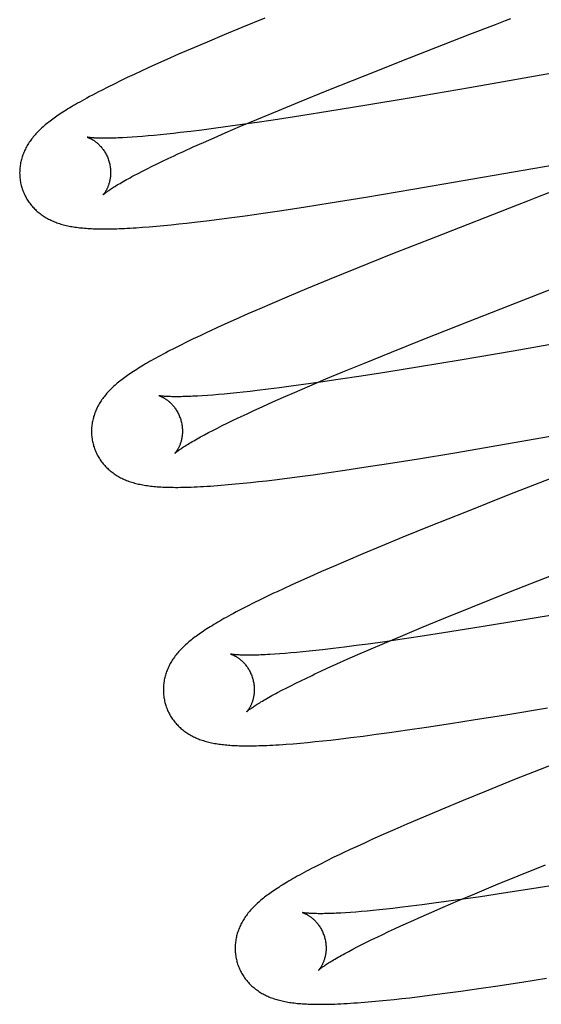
# Model space of a CAD drawing. Header units: inches. Extents: x 0 to 200, y 0 to 129.
# Tile 69 of 98: x 57.238 to 57.353, y 49.516 to 49.733. Entities that reach past the tile are written whole.
import ezdxf

# ---------------------------------------------------------------- set-up
doc = ezdxf.new("R2010")
doc.units = ezdxf.units.IN
doc.header["$LTSCALE"] = 11
doc.header["$MEASUREMENT"] = 0
doc.linetypes.add('HIDDEN', pattern=[0.2, 0.1, -0.1])
doc.layers.add('DEFAULT_2', color=8, linetype='HIDDEN')

msp = doc.modelspace()

# ---------------------------------------------------------------- linework, layer by layer
at = {"layer": 'DEFAULT_2', "color": 8, "linetype": 'HIDDEN'}
for p, q in [((57.29196, 49.73306), (57.28696, 49.73101)), ((57.33709, 49.72949), (57.34269, 49.73166)), ((57.28308, 49.72939), (57.27931, 49.7278)), ((57.28696, 49.73101), (57.28308, 49.72939)), ((57.32376, 49.7243), (57.33709, 49.72949)), ((57.27931, 49.7278), (57.27567, 49.72625)), ((57.27303, 49.7251), (57.27046, 49.72397)), ((57.27567, 49.72625), (57.27303, 49.7251)), ((57.26797, 49.72285), (57.26635, 49.72212)), ((57.27046, 49.72397), (57.26797, 49.72285)), ((57.31401, 49.72046), (57.32376, 49.7243)), ((57.36855, 49.72329), (57.33699, 49.71777)), ((57.26323, 49.72068), (57.26172, 49.71997)), ((57.26477, 49.7214), (57.26323, 49.72068)), ((57.26635, 49.72212), (57.26477, 49.7214)), ((57.30566, 49.71713), (57.31401, 49.72046)), ((57.25883, 49.71857), (57.25744, 49.71788)), ((57.26025, 49.71926), (57.25883, 49.71857)), ((57.26172, 49.71997), (57.26025, 49.71926)), ((57.25744, 49.71788), (57.25607, 49.71718)), ((57.29964, 49.71469), (57.30566, 49.71713)), ((57.33699, 49.71777), (57.32417, 49.71557)), ((57.29481, 49.71271), (57.29964, 49.71469)), ((57.31394, 49.71385), (57.30625, 49.71259)), ((57.32417, 49.71557), (57.31394, 49.71385)), ((57.29019, 49.71079), (57.29481, 49.71271)), ((57.30625, 49.71259), (57.29988, 49.71158)), ((57.28702, 49.70965), (57.28336, 49.70915)), ((57.28664, 49.70929), (57.29019, 49.71079)), ((57.29082, 49.7102), (57.28702, 49.70965)), ((57.29477, 49.71079), (57.29082, 49.7102)), ((57.29988, 49.71158), (57.29477, 49.71079)), ((57.26901, 49.70742), (57.26766, 49.70729)), ((57.27042, 49.70756), (57.26901, 49.70742)), ((57.27187, 49.70772), (57.27042, 49.70756)), ((57.27338, 49.70789), (57.27187, 49.70772)), ((57.27572, 49.70816), (57.27338, 49.70789)), ((57.27817, 49.70846), (57.27572, 49.70816)), ((57.28072, 49.70879), (57.27817, 49.70846)), ((57.28336, 49.70915), (57.28072, 49.70879)), ((57.28081, 49.70678), (57.28325, 49.70784)), ((57.28325, 49.70784), (57.28664, 49.70929)), ((57.2628, 49.70689), (57.26172, 49.70682)), ((57.26393, 49.70697), (57.2628, 49.70689)), ((57.26512, 49.70706), (57.26393, 49.70697)), ((57.26636, 49.70717), (57.26512, 49.70706)), ((57.26766, 49.70729), (57.26636, 49.70717)), ((57.27623, 49.70474), (57.27847, 49.70575)), ((57.27847, 49.70575), (57.28081, 49.70678)), ((57.3245, 49.69544), (57.38772, 49.70639)), ((57.27272, 49.70314), (57.27409, 49.70377)), ((57.27409, 49.70377), (57.27623, 49.70474)), ((57.26719, 49.7005), (57.26833, 49.70106)), ((57.26833, 49.70106), (57.26952, 49.70163)), ((57.26952, 49.70163), (57.27076, 49.70222)), ((57.26321, 49.69845), (57.26412, 49.69893)), ((57.26412, 49.69893), (57.26509, 49.69944)), ((57.26509, 49.69944), (57.26611, 49.69996)), ((57.26611, 49.69996), (57.26719, 49.7005)), ((57.31417, 49.69371), (57.3245, 49.69544)), ((57.30096, 49.6916), (57.30637, 49.69245)), ((57.30637, 49.69245), (57.31417, 49.69371)), ((57.34972, 49.69282), (57.34747, 49.69195)), ((57.35197, 49.69369), (57.34972, 49.69282)), ((57.28764, 49.68964), (57.29161, 49.69021)), ((57.29161, 49.69021), (57.2957, 49.69081)), ((57.2957, 49.69081), (57.30096, 49.6916)), ((57.34747, 49.69195), (57.32954, 49.68496)), ((57.27306, 49.68783), (57.27476, 49.68801)), ((57.27476, 49.68801), (57.2765, 49.68821)), ((57.2765, 49.68821), (57.27917, 49.68853)), ((57.27917, 49.68853), (57.28192, 49.68888)), ((57.28192, 49.68888), (57.28474, 49.68925)), ((57.28474, 49.68925), (57.28764, 49.68964)), ((57.26508, 49.6871), (57.26657, 49.68721)), ((57.26657, 49.68721), (57.26813, 49.68734)), ((57.26813, 49.68734), (57.26975, 49.68749)), ((57.26975, 49.68749), (57.2714, 49.68765)), ((57.2714, 49.68765), (57.27306, 49.68783)), ((57.32954, 49.68496), (57.3197, 49.68108)), ((57.3197, 49.68108), (57.31228, 49.6781)), ((57.31228, 49.6781), (57.30612, 49.6756)), ((57.30612, 49.6756), (57.30115, 49.67355)), ((57.30115, 49.67355), (57.29731, 49.67194)), ((57.34895, 49.67118), (57.35568, 49.67379)), ((57.29731, 49.67194), (57.29358, 49.67037)), ((57.33677, 49.66642), (57.34895, 49.67118)), ((57.29087, 49.6692), (57.28823, 49.66805)), ((57.29358, 49.67037), (57.29087, 49.6692)), ((57.40187, 49.6695), (57.34655, 49.6599)), ((57.28567, 49.66692), (57.2832, 49.66581)), ((57.28823, 49.66805), (57.28567, 49.66692)), ((57.32709, 49.6626), (57.33677, 49.66642)), ((57.2816, 49.66508), (57.28003, 49.66436)), ((57.2832, 49.66581), (57.2816, 49.66508)), ((57.27624, 49.66256), (57.27477, 49.66185)), ((57.27774, 49.66328), (57.27624, 49.66256)), ((57.31984, 49.65969), (57.32709, 49.6626)), ((57.27203, 49.66048), (57.27079, 49.65984)), ((57.27337, 49.66115), (57.27203, 49.66048)), ((57.27477, 49.66185), (57.27337, 49.66115)), ((57.34655, 49.6599), (57.33496, 49.65793)), ((57.31388, 49.65727), (57.31984, 49.65969)), ((57.33496, 49.65793), (57.32597, 49.65644)), ((57.3091, 49.6553), (57.31388, 49.65727)), ((57.32597, 49.65644), (57.31837, 49.65521)), ((57.3019, 49.65228), (57.30543, 49.65377)), ((57.30811, 49.65363), (57.30423, 49.65307)), ((57.30543, 49.65377), (57.3091, 49.6553)), ((57.31315, 49.6544), (57.30811, 49.65363)), ((57.31837, 49.65521), (57.31315, 49.6544)), ((57.29029, 49.65122), (57.28874, 49.65105)), ((57.29269, 49.65151), (57.29029, 49.65122)), ((57.2952, 49.65183), (57.29269, 49.65151)), ((57.2978, 49.65217), (57.2952, 49.65183)), ((57.3005, 49.65254), (57.2978, 49.65217)), ((57.29853, 49.65083), (57.3019, 49.65228)), ((57.30423, 49.65307), (57.3005, 49.65254)), ((57.27936, 49.65015), (57.27824, 49.65008)), ((57.28054, 49.65024), (57.27936, 49.65015)), ((57.28177, 49.65034), (57.28054, 49.65024)), ((57.28306, 49.65046), (57.28177, 49.65034)), ((57.2844, 49.65059), (57.28306, 49.65046)), ((57.2858, 49.65073), (57.2844, 49.65059)), ((57.28724, 49.65088), (57.2858, 49.65073)), ((57.28874, 49.65105), (57.28724, 49.65088)), ((57.29377, 49.64874), (57.2961, 49.64977)), ((57.2961, 49.64977), (57.29853, 49.65083)), ((57.33374, 49.63755), (57.40109, 49.64919)), ((57.28807, 49.64614), (57.28942, 49.64677)), ((57.28942, 49.64677), (57.29155, 49.64774)), ((57.29155, 49.64774), (57.29377, 49.64874)), ((57.28373, 49.64407), (57.28491, 49.64465)), ((57.28491, 49.64465), (57.28613, 49.64523)), ((57.27959, 49.64198), (57.28054, 49.64247)), ((57.28054, 49.64247), (57.28155, 49.64299)), ((57.28155, 49.64299), (57.28261, 49.64352)), ((57.28261, 49.64352), (57.28373, 49.64407)), ((57.27869, 49.6415), (57.27959, 49.64198)), ((57.31915, 49.63519), (57.32578, 49.63624)), ((57.32578, 49.63624), (57.33374, 49.63755)), ((57.30961, 49.63374), (57.31378, 49.63436)), ((57.31378, 49.63436), (57.31915, 49.63519)), ((57.29233, 49.63142), (57.29412, 49.63164)), ((57.29412, 49.63164), (57.29687, 49.63198)), ((57.29687, 49.63198), (57.29969, 49.63234)), ((57.29969, 49.63234), (57.30258, 49.63273)), ((57.30258, 49.63273), (57.30555, 49.63315)), ((57.30555, 49.63315), (57.30961, 49.63374)), ((57.28236, 49.63042), (57.28396, 49.63055)), ((57.28396, 49.63055), (57.28557, 49.6307)), ((57.28557, 49.6307), (57.2872, 49.63086)), ((57.2872, 49.63086), (57.28887, 49.63104)), ((57.28887, 49.63104), (57.29058, 49.63122)), ((57.29058, 49.63122), (57.29233, 49.63142)), ((57.34577, 49.62835), (57.33594, 49.62446)), ((57.33594, 49.62446), (57.32852, 49.62149)), ((57.32852, 49.62149), (57.32236, 49.61899)), ((57.32236, 49.61899), (57.31739, 49.61695)), ((57.31739, 49.61695), (57.31354, 49.61534)), ((57.31354, 49.61534), (57.30981, 49.61376)), ((57.30709, 49.61259), (57.30445, 49.61145)), ((57.30981, 49.61376), (57.30709, 49.61259)), ((57.30188, 49.61031), (57.29939, 49.6092)), ((57.30445, 49.61145), (57.30188, 49.61031)), ((57.34563, 49.6069), (57.35538, 49.61073)), ((57.29778, 49.60847), (57.29621, 49.60774)), ((57.29939, 49.6092), (57.29778, 49.60847)), ((57.29243, 49.60597), (57.29097, 49.60526)), ((57.29621, 49.60774), (57.29467, 49.60703)), ((57.33727, 49.60356), (57.34563, 49.6069)), ((57.28817, 49.60387), (57.28687, 49.6032)), ((57.28955, 49.60456), (57.28817, 49.60387)), ((57.29097, 49.60526), (57.28955, 49.60456)), ((57.33125, 49.60112), (57.33727, 49.60356)), ((57.35571, 49.60198), (57.34542, 49.60025)), ((57.32643, 49.59915), (57.33125, 49.60112)), ((57.34542, 49.60025), (57.33769, 49.59898)), ((57.31826, 49.59572), (57.3218, 49.59722)), ((57.3218, 49.59722), (57.32643, 49.59915)), ((57.32615, 49.59718), (57.32219, 49.59659)), ((57.33129, 49.59797), (57.32615, 49.59718)), ((57.33769, 49.59898), (57.33129, 49.59797)), ((57.30949, 49.59485), (57.30704, 49.59455)), ((57.31204, 49.59518), (57.30949, 49.59485)), ((57.31469, 49.59553), (57.31204, 49.59518)), ((57.31837, 49.59604), (57.31469, 49.59553)), ((57.31486, 49.59427), (57.31826, 49.59572)), ((57.32219, 49.59659), (57.31837, 49.59604)), ((57.29526, 49.59337), (57.29413, 49.59329)), ((57.29644, 49.59346), (57.29526, 49.59337)), ((57.29768, 49.59356), (57.29644, 49.59346)), ((57.29898, 49.59368), (57.29768, 49.59356)), ((57.30033, 49.59381), (57.29898, 49.59368)), ((57.30173, 49.59395), (57.30033, 49.59381)), ((57.30319, 49.59411), (57.30173, 49.59395)), ((57.30469, 49.59427), (57.30319, 49.59411)), ((57.30704, 49.59455), (57.30469, 49.59427)), ((57.31008, 49.59218), (57.31242, 49.59321)), ((57.31242, 49.59321), (57.31486, 49.59427)), ((57.30569, 49.5902), (57.30783, 49.59117)), ((57.30783, 49.59117), (57.31008, 49.59218)), ((57.303, 49.58895), (57.30432, 49.58957)), ((57.30432, 49.58957), (57.30569, 49.5902)), ((57.29668, 49.58586), (57.29771, 49.58638)), ((57.29771, 49.58638), (57.29879, 49.58692)), ((57.29879, 49.58692), (57.29993, 49.58748)), ((57.29993, 49.58748), (57.30112, 49.58806)), ((57.2948, 49.58488), (57.29571, 49.58536)), ((57.29571, 49.58536), (57.29668, 49.58586)), ((57.33824, 49.57892), (57.34495, 49.58)), ((57.34495, 49.58), (57.35414, 49.58153)), ((57.3275, 49.57726), (57.33279, 49.57806)), ((57.33279, 49.57806), (57.33824, 49.57892)), ((57.31363, 49.57531), (57.31647, 49.57569)), ((57.31647, 49.57569), (57.31939, 49.57608)), ((57.31939, 49.57608), (57.32338, 49.57665)), ((57.32338, 49.57665), (57.3275, 49.57726)), ((57.29823, 49.57363), (57.2998, 49.57377)), ((57.2998, 49.57377), (57.3014, 49.57392)), ((57.3014, 49.57392), (57.30304, 49.57408)), ((57.30304, 49.57408), (57.30472, 49.57425)), ((57.30472, 49.57425), (57.30643, 49.57444)), ((57.30643, 49.57444), (57.30818, 49.57464)), ((57.30818, 49.57464), (57.31087, 49.57496)), ((57.31087, 49.57496), (57.31363, 49.57531)), ((57.35551, 49.56917), (57.3469, 49.56574)), ((57.3469, 49.56574), (57.34064, 49.56322)), ((57.34064, 49.56322), (57.33558, 49.56115)), ((57.33558, 49.56115), (57.33069, 49.55912)), ((57.33069, 49.55912), (57.3269, 49.55752)), ((57.32324, 49.55596), (57.32058, 49.55481)), ((57.3269, 49.55752), (57.32324, 49.55596)), ((57.32058, 49.55481), (57.318, 49.55367)), ((57.31387, 49.55181), (57.31228, 49.55108)), ((57.31549, 49.55255), (57.31387, 49.55181)), ((57.318, 49.55367), (57.31549, 49.55255)), ((57.31073, 49.55037), (57.30923, 49.54965)), ((57.31228, 49.55108), (57.31073, 49.55037)), ((57.30559, 49.54789), (57.30419, 49.54719)), ((57.30703, 49.5486), (57.30559, 49.54789)), ((57.30419, 49.54719), (57.30289, 49.54653)), ((57.34766, 49.54459), (57.35371, 49.54703)), ((57.34281, 49.5426), (57.34766, 49.54459)), ((57.33816, 49.54067), (57.34281, 49.5426)), ((57.34445, 49.54077), (57.33944, 49.54001)), ((57.35072, 49.54175), (57.34445, 49.54077)), ((57.35722, 49.5428), (57.35072, 49.54175)), ((57.33186, 49.53893), (57.32917, 49.53856)), ((57.33117, 49.5377), (57.33459, 49.53916)), ((57.33557, 49.53945), (57.33186, 49.53893)), ((57.33459, 49.53916), (57.33816, 49.54067)), ((57.33944, 49.54001), (57.33557, 49.53945)), ((57.31084, 49.53656), (57.30973, 49.53649)), ((57.312, 49.53665), (57.31084, 49.53656)), ((57.31323, 49.53675), (57.312, 49.53665)), ((57.31451, 49.53687), (57.31323, 49.53675)), ((57.31584, 49.53699), (57.31451, 49.53687)), ((57.31723, 49.53713), (57.31584, 49.53699)), ((57.31867, 49.53728), (57.31723, 49.53713)), ((57.32016, 49.53745), (57.31867, 49.53728)), ((57.32169, 49.53762), (57.32016, 49.53745)), ((57.32409, 49.53791), (57.32169, 49.53762)), ((57.32658, 49.53822), (57.32409, 49.53791)), ((57.32634, 49.5356), (57.32871, 49.53664)), ((57.32917, 49.53856), (57.32658, 49.53822)), ((57.32871, 49.53664), (57.33117, 49.5377)), ((57.32191, 49.5336), (57.32408, 49.53458)), ((57.32408, 49.53458), (57.32634, 49.5356)), ((57.31791, 49.53174), (57.31919, 49.53235)), ((57.31919, 49.53235), (57.32053, 49.53297)), ((57.32053, 49.53297), (57.32191, 49.5336)), ((57.3133, 49.52949), (57.31437, 49.53003)), ((57.31437, 49.53003), (57.3155, 49.53058)), ((57.3155, 49.53058), (57.31668, 49.53115)), ((57.31668, 49.53115), (57.31791, 49.53174)), ((57.31042, 49.528), (57.31132, 49.52847)), ((57.31132, 49.52847), (57.31228, 49.52897)), ((57.31228, 49.52897), (57.3133, 49.52949)), ((57.34847, 49.52125), (57.35392, 49.52211)), ((57.33215, 49.51888), (57.33507, 49.51928)), ((57.33507, 49.51928), (57.33906, 49.51984)), ((57.33906, 49.51984), (57.34318, 49.52045)), ((57.34318, 49.52045), (57.34847, 49.52125)), ((57.3139, 49.51683), (57.31549, 49.51697)), ((57.31549, 49.51697), (57.3171, 49.51711)), ((57.3171, 49.51711), (57.31873, 49.51727)), ((57.31873, 49.51727), (57.3204, 49.51745)), ((57.3204, 49.51745), (57.32211, 49.51763)), ((57.32211, 49.51763), (57.32385, 49.51783)), ((57.32385, 49.51783), (57.32655, 49.51816)), ((57.32655, 49.51816), (57.32931, 49.51851)), ((57.32931, 49.51851), (57.33215, 49.51888))]:
    msp.add_line(p, q, dxfattribs=at)
for points in [[(57.34269, 49.73166), (57.34493, 49.73253), (57.34605, 49.73296)], [(57.25607, 49.71718), (57.25539, 49.71683), (57.25472, 49.71649), (57.25408, 49.71615), (57.25346, 49.71582), (57.25288, 49.7155), (57.25232, 49.7152), (57.2518, 49.71491), (57.25129, 49.71462), (57.25081, 49.71435), (57.25035, 49.71408), (57.24991, 49.71383), (57.24949, 49.71357), (57.24908, 49.71333), (57.24869, 49.71309), (57.2483, 49.71285), (57.24794, 49.71262), (57.24758, 49.71239), (57.24723, 49.71216), (57.24689, 49.71194), (57.24657, 49.71172), (57.24625, 49.7115), (57.24594, 49.71128), (57.24564, 49.71107), (57.24535, 49.71086), (57.24506, 49.71064), (57.24478, 49.71043), (57.24451, 49.71022), (57.24424, 49.71001), (57.24398, 49.7098), (57.24372, 49.70958), (57.24347, 49.70937)], [(57.24347, 49.70937), (57.24322, 49.70915), (57.24298, 49.70894), (57.24275, 49.70872), (57.24252, 49.7085), (57.2423, 49.70828), (57.24208, 49.70806), (57.24186, 49.70784), (57.24166, 49.70762), (57.24146, 49.70739), (57.24126, 49.70716), (57.24107, 49.70694), (57.24088, 49.7067), (57.2407, 49.70647), (57.24053, 49.70624), (57.24036, 49.706), (57.2402, 49.70577), (57.24004, 49.70553), (57.23989, 49.70528), (57.23975, 49.70504), (57.23961, 49.70479), (57.23947, 49.70454), (57.23935, 49.70429), (57.23923, 49.70405), (57.23911, 49.7038), (57.239, 49.70355), (57.2389, 49.7033), (57.23881, 49.70304), (57.23872, 49.70279), (57.23863, 49.70254), (57.23855, 49.70228), (57.23848, 49.70202), (57.23841, 49.70176), (57.23835, 49.7015), (57.2383, 49.70123), (57.23825, 49.70096), (57.2382, 49.70069), (57.23817, 49.70042), (57.23814, 49.70015), (57.23811, 49.69988), (57.2381, 49.6996), (57.23809, 49.69933), (57.23808, 49.69905), (57.23809, 49.69877), (57.2381, 49.6985), (57.23811, 49.69822), (57.23814, 49.69794), (57.23817, 49.69767), (57.23821, 49.69739), (57.23825, 49.69711), (57.2383, 49.69684), (57.23836, 49.69657), (57.23843, 49.6963), (57.23849, 49.69606)], [(57.25291, 49.70689), (57.2529, 49.70689), (57.25289, 49.70689), (57.2529, 49.70689), (57.25292, 49.70689), (57.25294, 49.70688), (57.25297, 49.70687), (57.25301, 49.70686), (57.25305, 49.70684), (57.25311, 49.70683), (57.25316, 49.7068), (57.25322, 49.70678), (57.25329, 49.70675), (57.25336, 49.70672), (57.25344, 49.70669), (57.25352, 49.70665), (57.25361, 49.70661), (57.2537, 49.70657), (57.25379, 49.70652), (57.25389, 49.70646), (57.25399, 49.70641), (57.2541, 49.70635), (57.2542, 49.70628), (57.25431, 49.70621), (57.25443, 49.70614), (57.25454, 49.70606), (57.25466, 49.70597), (57.25478, 49.70588), (57.2549, 49.70579), (57.25503, 49.70569), (57.25515, 49.70558), (57.25528, 49.70547), (57.25541, 49.70535), (57.25554, 49.70522), (57.25567, 49.70509), (57.2558, 49.70495), (57.25593, 49.70481), (57.25606, 49.70466), (57.25619, 49.7045), (57.25632, 49.70433), (57.25645, 49.70416), (57.25657, 49.70398), (57.2567, 49.70379), (57.25682, 49.7036), (57.25693, 49.7034), (57.25705, 49.7032), (57.25716, 49.70299), (57.25726, 49.70277), (57.25736, 49.70255), (57.25745, 49.70232), (57.25754, 49.7021), (57.25762, 49.70186), (57.2577, 49.70163), (57.25776, 49.70142)], [(57.26172, 49.70682), (57.26071, 49.70677), (57.26023, 49.70674), (57.25976, 49.70672), (57.25931, 49.7067), (57.25887, 49.70669), (57.25845, 49.70668), (57.25804, 49.70667), (57.25765, 49.70666), (57.25728, 49.70666), (57.25692, 49.70665), (57.25658, 49.70665), (57.25626, 49.70666), (57.25595, 49.70666), (57.25565, 49.70667), (57.25538, 49.70667), (57.25511, 49.70668), (57.25487, 49.70669), (57.25464, 49.70671), (57.25443, 49.70672), (57.25423, 49.70673), (57.25405, 49.70674), (57.25388, 49.70676), (57.25373, 49.70677), (57.25359, 49.70679), (57.25346, 49.7068), (57.25335, 49.70682), (57.25326, 49.70683), (57.25317, 49.70684), (57.2531, 49.70685), (57.25304, 49.70686), (57.25299, 49.70687), (57.25295, 49.70688), (57.25291, 49.70689)], [(57.27076, 49.70222), (57.27205, 49.70283), (57.27272, 49.70314)], [(57.25776, 49.70142), (57.25781, 49.70121), (57.25787, 49.70097), (57.25792, 49.70073), (57.25796, 49.70048), (57.258, 49.70024), (57.25803, 49.7), (57.25805, 49.69976), (57.25807, 49.69952), (57.25807, 49.69929), (57.25808, 49.69906), (57.25807, 49.69883), (57.25806, 49.69861), (57.25805, 49.69839), (57.25803, 49.69817), (57.258, 49.69796), (57.25797, 49.69776), (57.25794, 49.69756), (57.2579, 49.69737), (57.25786, 49.69718), (57.25781, 49.697), (57.25777, 49.69683), (57.25772, 49.69666), (57.25767, 49.6965), (57.25761, 49.69634), (57.25756, 49.69619), (57.2575, 49.69605), (57.25745, 49.69591), (57.25739, 49.69577), (57.25733, 49.69565), (57.25727, 49.69552), (57.25721, 49.69541), (57.25716, 49.6953), (57.2571, 49.69519), (57.25704, 49.69509), (57.25698, 49.695), (57.25693, 49.69491), (57.25687, 49.69482), (57.25682, 49.69474), (57.25677, 49.69467), (57.25672, 49.6946), (57.25668, 49.69454), (57.25663, 49.69448), (57.25659, 49.69443), (57.25656, 49.69438), (57.25652, 49.69434), (57.25649, 49.69431), (57.25647, 49.69428), (57.25645, 49.69426), (57.25643, 49.69424), (57.25642, 49.69423), (57.25642, 49.69422)], [(57.25642, 49.69423), (57.25643, 49.69423), (57.25644, 49.69425), (57.25646, 49.69427), (57.25649, 49.6943), (57.25653, 49.69433), (57.25658, 49.69437), (57.25664, 49.69442), (57.25671, 49.69448), (57.25679, 49.69455), (57.25688, 49.69462), (57.25699, 49.6947), (57.2571, 49.69478), (57.25723, 49.69488), (57.25737, 49.69498), (57.25752, 49.69509), (57.25769, 49.6952), (57.25787, 49.69532), (57.25807, 49.69546), (57.25828, 49.69559), (57.2585, 49.69574), (57.25874, 49.69589), (57.25899, 49.69605), (57.25926, 49.69622), (57.25955, 49.69639), (57.25984, 49.69657), (57.26016, 49.69675), (57.26049, 49.69695), (57.26083, 49.69714), (57.26119, 49.69735), (57.26156, 49.69756), (57.26195, 49.69777), (57.26235, 49.69799), (57.26277, 49.69822), (57.26321, 49.69845)], [(57.23849, 49.69606), (57.23856, 49.69584), (57.23864, 49.69557), (57.23873, 49.69531), (57.23883, 49.69505), (57.23893, 49.69479), (57.23904, 49.69453), (57.23916, 49.69428), (57.23928, 49.69403), (57.23941, 49.69378), (57.23954, 49.69354), (57.23968, 49.6933), (57.23982, 49.69307), (57.23997, 49.69284), (57.24013, 49.69261), (57.24029, 49.69239), (57.24046, 49.69217), (57.24063, 49.69196), (57.2408, 49.69175), (57.24098, 49.69155), (57.24117, 49.69135), (57.24135, 49.69116), (57.24155, 49.69097), (57.24174, 49.69078), (57.24194, 49.6906), (57.24214, 49.69043), (57.24235, 49.69026), (57.24256, 49.69009), (57.24278, 49.68993), (57.243, 49.68977), (57.24322, 49.68962), (57.24346, 49.68947), (57.24369, 49.68932), (57.24393, 49.68918), (57.24418, 49.68904), (57.24443, 49.6889), (57.24468, 49.68877), (57.24494, 49.68865), (57.2452, 49.68853), (57.24547, 49.68841), (57.24574, 49.6883), (57.24601, 49.6882), (57.24628, 49.68809), (57.24656, 49.688), (57.24685, 49.6879), (57.24714, 49.68781), (57.24743, 49.68773), (57.24772, 49.68765), (57.24802, 49.68757), (57.24833, 49.6875), (57.24864, 49.68743), (57.24895, 49.68736), (57.24926, 49.6873), (57.24958, 49.68725), (57.24991, 49.68719), (57.25023, 49.68714), (57.25057, 49.68709), (57.25091, 49.68705), (57.25125, 49.68701), (57.2516, 49.68697), (57.25196, 49.68694), (57.25232, 49.68691), (57.25269, 49.68688), (57.25307, 49.68685), (57.25345, 49.68683), (57.25385, 49.68681), (57.25425, 49.68679), (57.25466, 49.68678), (57.25508, 49.68676), (57.25551, 49.68675), (57.25595, 49.68675), (57.25641, 49.68675), (57.25687, 49.68674), (57.25735, 49.68675), (57.25784, 49.68675), (57.25835, 49.68676), (57.25887, 49.68677), (57.25941, 49.68679), (57.25996, 49.68681), (57.26053, 49.68683), (57.26112, 49.68686), (57.26173, 49.68689), (57.26236, 49.68692), (57.26301, 49.68696), (57.26368, 49.687), (57.26508, 49.6871)], [(57.35534, 49.69499), (57.35421, 49.69456), (57.35197, 49.69369)], [(57.28003, 49.66436), (57.27926, 49.664), (57.27774, 49.66328)], [(57.27079, 49.65984), (57.2702, 49.65953), (57.26963, 49.65923), (57.26909, 49.65894), (57.26856, 49.65865), (57.26805, 49.65837), (57.26756, 49.6581), (57.26708, 49.65783), (57.26663, 49.65757), (57.26619, 49.65732), (57.26576, 49.65707), (57.26534, 49.65682), (57.26494, 49.65658), (57.26455, 49.65634), (57.26418, 49.65611), (57.26381, 49.65588), (57.26345, 49.65565), (57.2631, 49.65542), (57.26276, 49.6552), (57.26243, 49.65498), (57.26211, 49.65476), (57.2618, 49.65454), (57.26149, 49.65432), (57.26119, 49.65411), (57.2609, 49.65389), (57.26062, 49.65368), (57.26034, 49.65346), (57.26007, 49.65325), (57.25981, 49.65304), (57.25955, 49.65282), (57.2593, 49.65261)], [(57.2593, 49.65261), (57.25905, 49.65239), (57.25881, 49.65218), (57.25857, 49.65196), (57.25834, 49.65174), (57.25812, 49.65152), (57.2579, 49.6513), (57.25768, 49.65108), (57.25747, 49.65085), (57.25727, 49.65063), (57.25707, 49.6504), (57.25688, 49.65017), (57.2567, 49.64994), (57.25652, 49.64971), (57.25634, 49.64947), (57.25617, 49.64924), (57.25601, 49.649), (57.25585, 49.64876), (57.2557, 49.64852), (57.25555, 49.64827), (57.25541, 49.64802), (57.25528, 49.64778), (57.25515, 49.64753), (57.25503, 49.64728), (57.25491, 49.64703), (57.2548, 49.64678), (57.2547, 49.64652), (57.2546, 49.64627), (57.25451, 49.64602), (57.25443, 49.64576), (57.25435, 49.6455), (57.25428, 49.64524), (57.25421, 49.64498), (57.25415, 49.64472), (57.25409, 49.64445), (57.25404, 49.64419), (57.254, 49.64392), (57.25396, 49.64364), (57.25393, 49.64337), (57.25391, 49.6431), (57.25389, 49.64282), (57.25388, 49.64255), (57.25387, 49.64227), (57.25388, 49.64199), (57.25389, 49.64171), (57.2539, 49.64143), (57.25393, 49.64116), (57.25396, 49.64088), (57.254, 49.6406), (57.25404, 49.64033), (57.25409, 49.64005), (57.25415, 49.63978), (57.25422, 49.63951), (57.25428, 49.63927)], [(57.26871, 49.6501), (57.2687, 49.6501), (57.26869, 49.6501), (57.26868, 49.6501), (57.26869, 49.6501), (57.2687, 49.6501), (57.26873, 49.65009), (57.26876, 49.65008), (57.26879, 49.65007), (57.26884, 49.65005), (57.26889, 49.65004), (57.26894, 49.65002), (57.269, 49.64999), (57.26907, 49.64997), (57.26914, 49.64994), (57.26922, 49.6499), (57.2693, 49.64987), (57.26939, 49.64983), (57.26948, 49.64978), (57.26957, 49.64973), (57.26967, 49.64968), (57.26977, 49.64962), (57.26987, 49.64956), (57.26998, 49.6495), (57.27009, 49.64943), (57.2702, 49.64936), (57.27032, 49.64928), (57.27044, 49.64919), (57.27056, 49.6491), (57.27068, 49.64901), (57.2708, 49.64891), (57.27093, 49.6488), (57.27106, 49.64869), (57.27119, 49.64857), (57.27132, 49.64844), (57.27145, 49.64831), (57.27158, 49.64817), (57.27171, 49.64803), (57.27184, 49.64788), (57.27197, 49.64772), (57.2721, 49.64755), (57.27223, 49.64738), (57.27236, 49.6472), (57.27248, 49.64701), (57.2726, 49.64682), (57.27272, 49.64662), (57.27283, 49.64641), (57.27294, 49.6462), (57.27305, 49.64598), (57.27315, 49.64576), (57.27324, 49.64554), (57.27333, 49.64531), (57.27341, 49.64507), (57.27349, 49.64484), (57.27355, 49.64463)], [(57.27824, 49.65008), (57.27719, 49.65001), (57.27668, 49.64998), (57.27619, 49.64996), (57.27571, 49.64994), (57.27525, 49.64992), (57.27481, 49.6499), (57.27438, 49.64989), (57.27397, 49.64988), (57.27357, 49.64987), (57.27319, 49.64987), (57.27283, 49.64986), (57.27248, 49.64986), (57.27215, 49.64986), (57.27183, 49.64987), (57.27153, 49.64987), (57.27125, 49.64988), (57.27098, 49.64989), (57.27073, 49.6499), (57.2705, 49.64991), (57.27028, 49.64992), (57.27008, 49.64994), (57.26989, 49.64995), (57.26972, 49.64996), (57.26956, 49.64998), (57.26942, 49.64999), (57.26929, 49.65001), (57.26917, 49.65002), (57.26907, 49.65004), (57.26898, 49.65005), (57.26891, 49.65006), (57.26884, 49.65007), (57.26879, 49.65008), (57.26875, 49.65009), (57.26872, 49.65009), (57.26871, 49.6501)], [(57.27355, 49.64463), (57.27361, 49.64442), (57.27366, 49.64418), (57.27371, 49.64393), (57.27376, 49.64369), (57.27379, 49.64345), (57.27382, 49.64321), (57.27384, 49.64297), (57.27386, 49.64273), (57.27387, 49.64249), (57.27387, 49.64226), (57.27386, 49.64203), (57.27385, 49.64181), (57.27384, 49.64159), (57.27382, 49.64138), (57.27379, 49.64117), (57.27376, 49.64096), (57.27373, 49.64076), (57.27369, 49.64057), (57.27365, 49.64038), (57.2736, 49.6402), (57.27356, 49.64003), (57.27351, 49.63986), (57.27345, 49.6397), (57.2734, 49.63954), (57.27335, 49.63939), (57.27329, 49.63925), (57.27323, 49.63911), (57.27318, 49.63898), (57.27312, 49.63885), (57.27306, 49.63873), (57.273, 49.63861), (57.27294, 49.6385), (57.27288, 49.63839), (57.27283, 49.63829), (57.27277, 49.6382), (57.27272, 49.63811), (57.27266, 49.63803), (57.27261, 49.63795), (57.27256, 49.63787), (57.27251, 49.63781), (57.27246, 49.63774), (57.27242, 49.63769), (57.27238, 49.63763), (57.27234, 49.63759), (57.27231, 49.63755), (57.27228, 49.63751), (57.27225, 49.63749), (57.27223, 49.63746), (57.27222, 49.63745), (57.27221, 49.63744), (57.27221, 49.63743)], [(57.28613, 49.64523), (57.28741, 49.64584), (57.28807, 49.64614)], [(57.27221, 49.63743), (57.27221, 49.63744), (57.27222, 49.63745), (57.27224, 49.63746), (57.27226, 49.63748), (57.27229, 49.63751), (57.27234, 49.63755), (57.27239, 49.6376), (57.27245, 49.63765), (57.27252, 49.63771), (57.27261, 49.63777), (57.2727, 49.63785), (57.27281, 49.63793), (57.27293, 49.63801), (57.27306, 49.63811), (57.2732, 49.63821), (57.27336, 49.63832), (57.27353, 49.63844), (57.27371, 49.63857), (57.27391, 49.6387), (57.27413, 49.63884), (57.27436, 49.63899), (57.2746, 49.63914), (57.27486, 49.63931), (57.27513, 49.63947), (57.27542, 49.63965), (57.27572, 49.63983), (57.27604, 49.64002), (57.27638, 49.64021), (57.27672, 49.64041), (57.27709, 49.64062), (57.27747, 49.64083), (57.27786, 49.64105), (57.27827, 49.64127), (57.27869, 49.6415)], [(57.25428, 49.63927), (57.25435, 49.63904), (57.25443, 49.63878), (57.25452, 49.63851), (57.25462, 49.63825), (57.25472, 49.63799), (57.25483, 49.63773), (57.25495, 49.63748), (57.25507, 49.63723), (57.2552, 49.63698), (57.25534, 49.63674), (57.25548, 49.6365), (57.25563, 49.63626), (57.25578, 49.63603), (57.25594, 49.6358), (57.2561, 49.63558), (57.25627, 49.63536), (57.25644, 49.63515), (57.25661, 49.63494), (57.2568, 49.63473), (57.25698, 49.63453), (57.25717, 49.63434), (57.25736, 49.63415), (57.25756, 49.63396), (57.25776, 49.63378), (57.25797, 49.63361), (57.25818, 49.63344), (57.25839, 49.63327), (57.25861, 49.63311), (57.25883, 49.63295), (57.25906, 49.6328), (57.25929, 49.63265), (57.25953, 49.6325), (57.25978, 49.63235), (57.26003, 49.63222), (57.26028, 49.63208), (57.26054, 49.63195), (57.2608, 49.63183), (57.26106, 49.63171), (57.26133, 49.63159), (57.2616, 49.63148), (57.26187, 49.63138), (57.26215, 49.63127), (57.26244, 49.63118), (57.26272, 49.63108), (57.26301, 49.631), (57.26331, 49.63091), (57.26361, 49.63083), (57.26391, 49.63076), (57.26422, 49.63068), (57.26453, 49.63062), (57.26484, 49.63055), (57.26516, 49.63049), (57.26549, 49.63043), (57.26582, 49.63038), (57.26616, 49.63033), (57.2665, 49.63028), (57.26685, 49.63024), (57.2672, 49.6302), (57.26757, 49.63016), (57.26794, 49.63013), (57.26832, 49.6301), (57.26872, 49.63007), (57.26912, 49.63004), (57.26954, 49.63002), (57.26998, 49.63), (57.27042, 49.62999), (57.27089, 49.62997), (57.27136, 49.62996), (57.27186, 49.62996), (57.27236, 49.62995), (57.27289, 49.62995), (57.27343, 49.62996), (57.27399, 49.62997), (57.27458, 49.62998), (57.27518, 49.63), (57.2758, 49.63002), (57.27645, 49.63004), (57.27712, 49.63007), (57.27781, 49.63011), (57.27853, 49.63015), (57.27927, 49.63019), (57.28002, 49.63024), (57.28079, 49.6303), (57.28236, 49.63042)], [(57.36592, 49.63619), (57.3648, 49.63576), (57.34577, 49.62835)], [(57.29467, 49.60703), (57.29392, 49.60668), (57.29243, 49.60597)], [(57.28687, 49.6032), (57.28625, 49.60288), (57.28566, 49.60257), (57.28509, 49.60226), (57.28454, 49.60196), (57.28401, 49.60167), (57.28349, 49.60139), (57.283, 49.60111), (57.28252, 49.60084), (57.28206, 49.60057), (57.28162, 49.60031), (57.28118, 49.60006), (57.28077, 49.59981), (57.28037, 49.59956), (57.27998, 49.59932), (57.2796, 49.59909), (57.27923, 49.59885), (57.27888, 49.59862), (57.27853, 49.59839), (57.2782, 49.59817), (57.27787, 49.59795), (57.27756, 49.59773), (57.27725, 49.59751), (57.27695, 49.59729), (57.27666, 49.59708), (57.27638, 49.59686), (57.2761, 49.59665), (57.27583, 49.59644), (57.27557, 49.59622), (57.27531, 49.59601), (57.27506, 49.59579)], [(57.27506, 49.59579), (57.27481, 49.59558), (57.27457, 49.59536), (57.27434, 49.59515), (57.27411, 49.59493), (57.27389, 49.59471), (57.27367, 49.59449), (57.27345, 49.59427), (57.27325, 49.59404), (57.27304, 49.59382), (57.27285, 49.59359), (57.27266, 49.59336), (57.27247, 49.59313), (57.27229, 49.5929), (57.27212, 49.59266), (57.27195, 49.59243), (57.27179, 49.59219), (57.27163, 49.59195), (57.27148, 49.59171), (57.27133, 49.59146), (57.27119, 49.59122), (57.27106, 49.59097), (57.27093, 49.59072), (57.27081, 49.59047), (57.2707, 49.59022), (57.27059, 49.58997), (57.27049, 49.58972), (57.27039, 49.58947), (57.2703, 49.58921), (57.27021, 49.58896), (57.27014, 49.5887), (57.27006, 49.58844), (57.27, 49.58818), (57.26993, 49.58792), (57.26988, 49.58765), (57.26983, 49.58738), (57.26979, 49.58711), (57.26975, 49.58684), (57.26972, 49.58657), (57.2697, 49.5863), (57.26968, 49.58602), (57.26967, 49.58575), (57.26967, 49.58547), (57.26967, 49.58519), (57.26968, 49.58492), (57.2697, 49.58464), (57.26972, 49.58436), (57.26975, 49.58408), (57.26979, 49.58381), (57.26983, 49.58353), (57.26989, 49.58326), (57.26994, 49.58299), (57.27001, 49.58271), (57.27007, 49.58248)], [(57.2845, 49.5933), (57.28449, 49.59331), (57.28448, 49.59331), (57.28447, 49.59331), (57.28448, 49.59331), (57.28449, 49.59331), (57.28452, 49.5933), (57.28454, 49.59329), (57.28458, 49.59328), (57.28462, 49.59327), (57.28467, 49.59325), (57.28473, 49.59323), (57.28479, 49.5932), (57.28486, 49.59318), (57.28493, 49.59315), (57.285, 49.59312), (57.28509, 49.59308), (57.28517, 49.59304), (57.28526, 49.59299), (57.28535, 49.59295), (57.28545, 49.59289), (57.28555, 49.59284), (57.28566, 49.59278), (57.28576, 49.59271), (57.28587, 49.59264), (57.28599, 49.59257), (57.2861, 49.59249), (57.28622, 49.59241), (57.28634, 49.59232), (57.28646, 49.59222), (57.28659, 49.59212), (57.28671, 49.59201), (57.28684, 49.5919), (57.28697, 49.59178), (57.2871, 49.59166), (57.28723, 49.59153), (57.28737, 49.59139), (57.2875, 49.59124), (57.28763, 49.59109), (57.28776, 49.59093), (57.28789, 49.59076), (57.28802, 49.59059), (57.28815, 49.59041), (57.28827, 49.59022), (57.28839, 49.59003), (57.28851, 49.58983), (57.28862, 49.58962), (57.28873, 49.58941), (57.28884, 49.5892), (57.28894, 49.58897), (57.28903, 49.58875), (57.28912, 49.58852), (57.2892, 49.58828), (57.28928, 49.58805), (57.28934, 49.58784)], [(57.29413, 49.59329), (57.29307, 49.59323), (57.29256, 49.5932), (57.29206, 49.59317), (57.29158, 49.59315), (57.29112, 49.59313), (57.29067, 49.59311), (57.29024, 49.5931), (57.28982, 49.59309), (57.28943, 49.59308), (57.28904, 49.59308), (57.28867, 49.59307), (57.28832, 49.59307), (57.28799, 49.59307), (57.28767, 49.59308), (57.28737, 49.59308), (57.28708, 49.59309), (57.28681, 49.5931), (57.28656, 49.59311), (57.28632, 49.59312), (57.2861, 49.59313), (57.28589, 49.59314), (57.2857, 49.59316), (57.28553, 49.59317), (57.28537, 49.59319), (57.28522, 49.5932), (57.28509, 49.59321), (57.28498, 49.59323), (57.28487, 49.59324), (57.28478, 49.59326), (57.2847, 49.59327), (57.28464, 49.59328), (57.28459, 49.59329), (57.28454, 49.5933), (57.28451, 49.5933), (57.2845, 49.5933)], [(57.30112, 49.58806), (57.30236, 49.58865), (57.303, 49.58895)], [(57.28934, 49.58784), (57.2894, 49.58763), (57.28945, 49.58739), (57.2895, 49.58714), (57.28955, 49.5869), (57.28958, 49.58666), (57.28961, 49.58642), (57.28963, 49.58618), (57.28965, 49.58594), (57.28966, 49.58571), (57.28966, 49.58548), (57.28965, 49.58525), (57.28964, 49.58502), (57.28963, 49.5848), (57.28961, 49.58459), (57.28958, 49.58438), (57.28955, 49.58418), (57.28952, 49.58398), (57.28948, 49.58379), (57.28944, 49.5836), (57.2894, 49.58342), (57.28935, 49.58325), (57.2893, 49.58308), (57.28925, 49.58291), (57.28919, 49.58276), (57.28914, 49.58261), (57.28908, 49.58246), (57.28903, 49.58232), (57.28897, 49.58219), (57.28891, 49.58206), (57.28885, 49.58194), (57.2888, 49.58183), (57.28874, 49.58171), (57.28868, 49.58161), (57.28862, 49.58151), (57.28857, 49.58141), (57.28851, 49.58132), (57.28846, 49.58124), (57.2884, 49.58116), (57.28835, 49.58109), (57.2883, 49.58102), (57.28826, 49.58096), (57.28821, 49.5809), (57.28817, 49.58085), (57.28814, 49.5808), (57.2881, 49.58076), (57.28807, 49.58073), (57.28805, 49.5807), (57.28803, 49.58067), (57.28801, 49.58066), (57.288, 49.58065), (57.288, 49.58064)], [(57.288, 49.58064), (57.28801, 49.58065), (57.28802, 49.58067), (57.28805, 49.58069), (57.28808, 49.58072), (57.28812, 49.58075), (57.28817, 49.58079), (57.28823, 49.58084), (57.2883, 49.5809), (57.28838, 49.58097), (57.28847, 49.58104), (57.28857, 49.58112), (57.28869, 49.5812), (57.28882, 49.5813), (57.28896, 49.5814), (57.28911, 49.58151), (57.28928, 49.58162), (57.28946, 49.58175), (57.28965, 49.58188), (57.28986, 49.58202), (57.29009, 49.58216), (57.29033, 49.58231), (57.29058, 49.58247), (57.29085, 49.58264), (57.29114, 49.58281), (57.29144, 49.58299), (57.29175, 49.58318), (57.29208, 49.58337), (57.29242, 49.58357), (57.29278, 49.58377), (57.29316, 49.58398), (57.29355, 49.5842), (57.29395, 49.58442), (57.29437, 49.58465), (57.2948, 49.58488)], [(57.27007, 49.58248), (57.27014, 49.58225), (57.27022, 49.58199), (57.27031, 49.58172), (57.27041, 49.58146), (57.27051, 49.5812), (57.27062, 49.58094), (57.27074, 49.58069), (57.27086, 49.58044), (57.27099, 49.58019), (57.27113, 49.57995), (57.27127, 49.57971), (57.27141, 49.57947), (57.27157, 49.57924), (57.27172, 49.57902), (57.27188, 49.57879), (57.27205, 49.57858), (57.27222, 49.57836), (57.2724, 49.57815), (57.27258, 49.57795), (57.27276, 49.57775), (57.27295, 49.57756), (57.27315, 49.57737), (57.27334, 49.57718), (57.27355, 49.577), (57.27375, 49.57683), (57.27396, 49.57666), (57.27417, 49.57649), (57.27439, 49.57633), (57.27461, 49.57617), (57.27484, 49.57601), (57.27507, 49.57586), (57.27531, 49.57572), (57.27555, 49.57557), (57.2758, 49.57543), (57.27605, 49.5753), (57.27631, 49.57517), (57.27657, 49.57504), (57.27683, 49.57492), (57.2771, 49.57481), (57.27737, 49.5747), (57.27764, 49.57459), (57.27792, 49.57449), (57.2782, 49.57439), (57.27849, 49.5743), (57.27878, 49.57421), (57.27907, 49.57413), (57.27937, 49.57405), (57.27968, 49.57397), (57.27998, 49.5739), (57.28029, 49.57383), (57.28061, 49.57377), (57.28092, 49.57371), (57.28125, 49.57365), (57.28157, 49.5736), (57.2819, 49.57355), (57.28224, 49.5735), (57.28258, 49.57346), (57.28293, 49.57342), (57.28328, 49.57338), (57.28363, 49.57335), (57.284, 49.57332), (57.28437, 49.57329), (57.28475, 49.57326), (57.28514, 49.57324), (57.28553, 49.57322), (57.28594, 49.5732), (57.28635, 49.57319), (57.28678, 49.57318), (57.28722, 49.57317), (57.28767, 49.57316), (57.28813, 49.57316), (57.28861, 49.57316), (57.2891, 49.57317), (57.28961, 49.57317), (57.29014, 49.57318), (57.29068, 49.5732), (57.29125, 49.57322), (57.29184, 49.57324), (57.29245, 49.57326), (57.29308, 49.57329), (57.29375, 49.57333), (57.29444, 49.57337), (57.29516, 49.57341), (57.29591, 49.57346), (57.29667, 49.57351), (57.29823, 49.57363)], [(57.30923, 49.54965), (57.30849, 49.5493), (57.30703, 49.5486)], [(57.30289, 49.54653), (57.30228, 49.54621), (57.3017, 49.5459), (57.30114, 49.54561), (57.3006, 49.54532), (57.30009, 49.54504), (57.29959, 49.54476), (57.2991, 49.5445), (57.29864, 49.54423), (57.29819, 49.54398), (57.29775, 49.54372), (57.29733, 49.54348), (57.29692, 49.54323), (57.29652, 49.54299), (57.29613, 49.54276), (57.29576, 49.54253), (57.29539, 49.5423), (57.29504, 49.54207), (57.29469, 49.54184), (57.29435, 49.54162), (57.29402, 49.5414), (57.2937, 49.54118), (57.29339, 49.54096), (57.29308, 49.54075), (57.29278, 49.54053), (57.29249, 49.54032), (57.29221, 49.5401), (57.29193, 49.53989), (57.29166, 49.53967), (57.2914, 49.53946), (57.29114, 49.53925), (57.29088, 49.53903)], [(57.29088, 49.53903), (57.29064, 49.53882), (57.2904, 49.5386), (57.29016, 49.53838), (57.28993, 49.53817), (57.2897, 49.53795), (57.28948, 49.53772), (57.28927, 49.5375), (57.28906, 49.53728), (57.28886, 49.53705), (57.28866, 49.53682), (57.28847, 49.53659), (57.28828, 49.53636), (57.2881, 49.53613), (57.28793, 49.5359), (57.28776, 49.53566), (57.28759, 49.53542), (57.28744, 49.53518), (57.28728, 49.53494), (57.28714, 49.53469), (57.28699, 49.53445), (57.28686, 49.5342), (57.28673, 49.53395), (57.28661, 49.5337), (57.28649, 49.53345), (57.28639, 49.5332), (57.28628, 49.53295), (57.28619, 49.53269), (57.2861, 49.53244), (57.28601, 49.53218), (57.28593, 49.53193), (57.28586, 49.53167), (57.28579, 49.5314), (57.28573, 49.53114), (57.28567, 49.53087), (57.28562, 49.53061), (57.28558, 49.53034), (57.28554, 49.53006), (57.28551, 49.52979), (57.28549, 49.52952), (57.28547, 49.52924), (57.28546, 49.52896), (57.28546, 49.52869), (57.28546, 49.52841), (57.28547, 49.52813), (57.28549, 49.52785), (57.28551, 49.52758), (57.28554, 49.5273), (57.28558, 49.52702), (57.28562, 49.52674), (57.28568, 49.52647), (57.28573, 49.5262), (57.2858, 49.52592), (57.28586, 49.52569)], [(57.30029, 49.53651), (57.30028, 49.53652), (57.30027, 49.53652), (57.30027, 49.53652), (57.30029, 49.53651), (57.30031, 49.53651), (57.30034, 49.5365), (57.30038, 49.53649), (57.30042, 49.53647), (57.30047, 49.53645), (57.30053, 49.53643), (57.30059, 49.53641), (57.30066, 49.53638), (57.30073, 49.53635), (57.30081, 49.53632), (57.30089, 49.53628), (57.30097, 49.53624), (57.30106, 49.5362), (57.30116, 49.53615), (57.30126, 49.5361), (57.30136, 49.53604), (57.30146, 49.53598), (57.30157, 49.53591), (57.30168, 49.53584), (57.30179, 49.53577), (57.30191, 49.53569), (57.30202, 49.5356), (57.30214, 49.53551), (57.30227, 49.53542), (57.30239, 49.53532), (57.30252, 49.53521), (57.30264, 49.5351), (57.30277, 49.53498), (57.3029, 49.53486), (57.30303, 49.53472), (57.30317, 49.53459), (57.3033, 49.53444), (57.30343, 49.53429), (57.30356, 49.53413), (57.30369, 49.53396), (57.30382, 49.53379), (57.30394, 49.53361), (57.30407, 49.53342), (57.30419, 49.53323), (57.3043, 49.53303), (57.30442, 49.53283), (57.30453, 49.53262), (57.30463, 49.5324), (57.30473, 49.53218), (57.30483, 49.53195), (57.30491, 49.53172), (57.305, 49.53149), (57.30507, 49.53125), (57.30513, 49.53105)], [(57.30973, 49.53649), (57.30868, 49.53642), (57.30817, 49.5364), (57.30769, 49.53637), (57.30721, 49.53635), (57.30676, 49.53633), (57.30632, 49.53632), (57.30589, 49.53631), (57.30548, 49.5363), (57.30509, 49.53629), (57.30471, 49.53628), (57.30435, 49.53628), (57.30401, 49.53628), (57.30368, 49.53628), (57.30337, 49.53629), (57.30307, 49.53629), (57.30279, 49.5363), (57.30253, 49.53631), (57.30228, 49.53632), (57.30205, 49.53633), (57.30183, 49.53634), (57.30163, 49.53636), (57.30145, 49.53637), (57.30128, 49.53638), (57.30112, 49.5364), (57.30098, 49.53641), (57.30085, 49.53643), (57.30074, 49.53644), (57.30064, 49.53645), (57.30055, 49.53647), (57.30048, 49.53648), (57.30042, 49.53649), (57.30037, 49.5365), (57.30033, 49.53651), (57.3003, 49.53651), (57.30029, 49.53651)], [(57.30513, 49.53105), (57.30519, 49.53084), (57.30524, 49.5306), (57.30529, 49.53035), (57.30534, 49.53011), (57.30537, 49.52987), (57.3054, 49.52963), (57.30542, 49.52939), (57.30544, 49.52915), (57.30545, 49.52892), (57.30545, 49.52868), (57.30545, 49.52846), (57.30544, 49.52823), (57.30542, 49.52801), (57.3054, 49.5278), (57.30537, 49.52759), (57.30534, 49.52738), (57.30531, 49.52719), (57.30527, 49.52699), (57.30523, 49.52681), (57.30519, 49.52663), (57.30514, 49.52645), (57.30509, 49.52628), (57.30504, 49.52612), (57.30499, 49.52597), (57.30493, 49.52582), (57.30487, 49.52567), (57.30482, 49.52553), (57.30476, 49.5254), (57.3047, 49.52527), (57.30464, 49.52515), (57.30459, 49.52503), (57.30453, 49.52492), (57.30447, 49.52482), (57.30441, 49.52472), (57.30436, 49.52462), (57.3043, 49.52453), (57.30425, 49.52445), (57.30419, 49.52437), (57.30414, 49.52429), (57.30409, 49.52423), (57.30405, 49.52416), (57.304, 49.52411), (57.30396, 49.52406), (57.30393, 49.52401), (57.30389, 49.52397), (57.30386, 49.52393), (57.30384, 49.52391), (57.30382, 49.52388), (57.3038, 49.52387), (57.30379, 49.52386), (57.30379, 49.52385)], [(57.30379, 49.52385), (57.3038, 49.52386), (57.30381, 49.52387), (57.30383, 49.5239), (57.30386, 49.52392), (57.3039, 49.52396), (57.30395, 49.52399), (57.304, 49.52404), (57.30407, 49.52409), (57.30414, 49.52415), (57.30423, 49.52422), (57.30432, 49.5243), (57.30443, 49.52438), (57.30455, 49.52447), (57.30469, 49.52457), (57.30484, 49.52467), (57.305, 49.52478), (57.30517, 49.5249), (57.30536, 49.52503), (57.30557, 49.52517), (57.30579, 49.52531), (57.30602, 49.52546), (57.30627, 49.52562), (57.30653, 49.52578), (57.30681, 49.52595), (57.30711, 49.52613), (57.30741, 49.52631), (57.30774, 49.5265), (57.30808, 49.5267), (57.30843, 49.5269), (57.3088, 49.52711), (57.30918, 49.52732), (57.30958, 49.52754), (57.30999, 49.52777), (57.31042, 49.528)], [(57.28586, 49.52569), (57.28593, 49.52546), (57.28601, 49.5252), (57.2861, 49.52493), (57.2862, 49.52467), (57.28631, 49.52441), (57.28642, 49.52415), (57.28653, 49.5239), (57.28666, 49.52365), (57.28678, 49.5234), (57.28692, 49.52316), (57.28706, 49.52292), (57.28721, 49.52268), (57.28736, 49.52245), (57.28752, 49.52222), (57.28768, 49.522), (57.28785, 49.52178), (57.28802, 49.52157), (57.28819, 49.52136), (57.28837, 49.52115), (57.28856, 49.52095), (57.28875, 49.52076), (57.28894, 49.52057), (57.28914, 49.52039), (57.28934, 49.52021), (57.28955, 49.52003), (57.28976, 49.51986), (57.28997, 49.51969), (57.29019, 49.51953), (57.29041, 49.51937), (57.29064, 49.51922), (57.29087, 49.51907), (57.29111, 49.51892), (57.29135, 49.51878), (57.2916, 49.51864), (57.29186, 49.5185), (57.29211, 49.51837), (57.29237, 49.51825), (57.29263, 49.51813), (57.2929, 49.51801), (57.29317, 49.5179), (57.29345, 49.5178), (57.29373, 49.5177), (57.29401, 49.5176), (57.2943, 49.51751), (57.29459, 49.51742), (57.29488, 49.51733), (57.29518, 49.51725), (57.29548, 49.51718), (57.29579, 49.5171), (57.2961, 49.51704), (57.29641, 49.51697), (57.29673, 49.51691), (57.29706, 49.51685), (57.29739, 49.5168), (57.29772, 49.51675), (57.29807, 49.5167), (57.29841, 49.51666), (57.29877, 49.51662), (57.29913, 49.51658), (57.2995, 49.51655), (57.29989, 49.51652), (57.30028, 49.51649), (57.30069, 49.51646), (57.30111, 49.51644), (57.30154, 49.51642), (57.30198, 49.5164), (57.30245, 49.51639), (57.30292, 49.51638), (57.30341, 49.51637), (57.30392, 49.51637), (57.30444, 49.51637), (57.30499, 49.51638), (57.30555, 49.51638), (57.30613, 49.5164), (57.30673, 49.51641), (57.30735, 49.51643), (57.30799, 49.51646), (57.30866, 49.51649), (57.30935, 49.51652), (57.31007, 49.51656), (57.3108, 49.51661), (57.31156, 49.51666), (57.31233, 49.51671), (57.3139, 49.51683)]]:
    msp.add_lwpolyline(points, dxfattribs=at)

doc.saveas('drawing.dxf')
